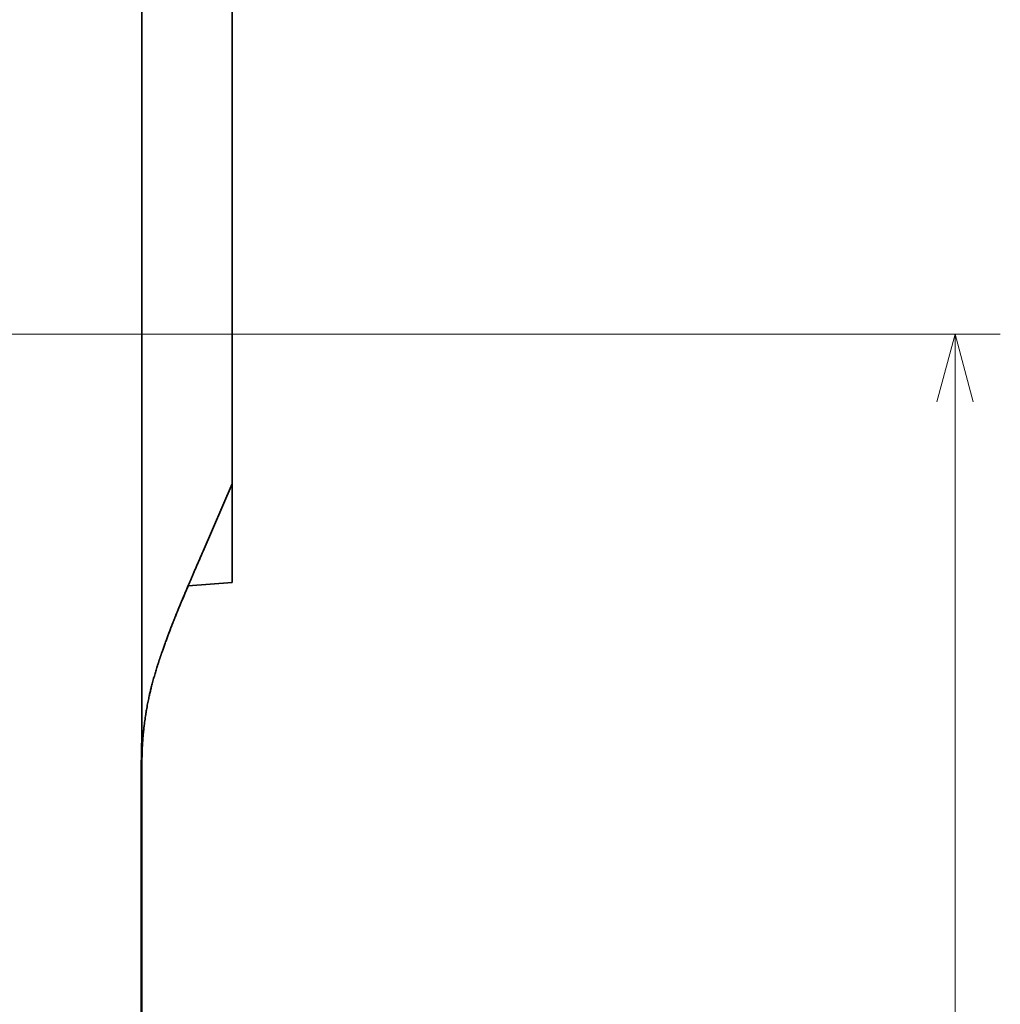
# Model space of a CAD drawing. Header units: millimetres. Extents: x 31 to 1647, y 187 to 975.
# Tile 60 of 151: x 908 to 951, y 648 to 692. Entities that reach past the tile are written whole.
import ezdxf

# ---------------------------------------------------------------- set-up
doc = ezdxf.new("R2010")
doc.units = ezdxf.units.MM
doc.layers.add('1', color=7, linetype='Continuous', true_color=0xffffff)
doc.styles.add('kanji2', font='simplex.shx', dxfattribs={"bigfont": 'bigfont.shx'})
doc.dimstyles.get("Standard").update_dxf_attribs({"dimtxt": 0.18, "dimasz": 0.18, "dimexe": 0.18, "dimexo": 0.0625, "dimgap": 0.09, "dimtad": 0, "dimtih": 1, "dimtoh": 1, "dimdec": 4, "dimzin": 0, "dimdsep": 46, "dimtxsty": 'Standard', "dimcen": 0.09, "dimadec": 0, "dimazin": 0, "dimtfac": 1, "dimtdec": 4, "dimtofl": 0, "dimtmove": 0, "dimatfit": 3, "dimfxl": 1, "dimtolj": 1, "dimtzin": 0, "dimarcsym": 0})

# ---------------------------------------------------------------- blocks, each defined once
blk = doc.blocks.new('_U21')
at = {"layer": '1', "color": 146, "lineweight": 13}
for p, q in [((895.168238, 677.824238), (951.172046, 677.824238)), ((949.172046, 677.824238), (948.368199, 674.824235)), ((949.172046, 441.824238), (949.172046, 677.824238)), ((949.172046, 677.824238), (949.975894, 674.824241)), ((949.172046, 441.824238), (948.368199, 444.824235)), ((949.172046, 441.824238), (949.975894, 444.824241)), ((895.168238, 441.824238), (951.172046, 441.824238))]:
    blk.add_line(p, q, dxfattribs=at)
at = {"layer": '1', "color": 146, "linetype": 'Continuous', "lineweight": 13, "insert": (949.699554, 556.097028), "char_height": 3, "attachment_point": 7, "rotation": 90, "line_spacing_factor": 0.63253, "style": 'kanji2'}
blk.add_mtext('\\W0.8720;236', dxfattribs=at)
blk = doc.blocks.new('_Open')
at = {"color": 0, "linetype": 'ByBlock', "lineweight": -2}
for p, q in [((-1, 0.166667), (0, 0)), ((-1, -0.166667), (0, 0)), ((0, 0), (-1, 0))]:
    blk.add_line(p, q, dxfattribs=at)

msp = doc.modelspace()

# ---------------------------------------------------------------- linework, layer by layer
at = {"layer": '1', "color": 18, "linetype": 'Continuous', "lineweight": 35}
for p, q in [((913.1782, 731.0621), (913.1782, 660.4257)), ((917.1682, 671.4935), (917.1682, 725.0804)), ((917.1682, 671.1897), (917.1682, 671.4935)), ((915.8831, 668.2127), (917.1682, 671.1897)), ((917.1682, 671.1899), (917.1682, 666.8242)), ((915.223, 666.6882), (917.1682, 666.8242)), ((913.1682, 657.5302), (913.1682, 658.7505)), ((913.1488, 462.1186), (913.1488, 657.5302)), ((913.1682, 462.1185), (913.1682, 657.5302))]:
    msp.add_line(p, q, dxfattribs=at)
for points, degree, knots in [([(913.175, 659.0873), (913.1755, 659.1081), (913.1776, 659.1916), (913.183, 659.336), (913.1915, 659.5186), (913.2018, 659.6957), (913.2137, 659.8674), (913.2271, 660.0337), (913.2421, 660.1946), (913.2583, 660.35), (913.2757, 660.5001), (913.294, 660.6447), (913.3132, 660.784), (913.3331, 660.918), (913.3547, 661.0539), (913.3779, 661.191), (913.4027, 661.3286), (913.4276, 661.4591), (913.4518, 661.5797), (913.4752, 661.6908), (913.4974, 661.7929), (913.5191, 661.8891), (913.5403, 661.9802), (913.5613, 662.0677), (913.5824, 662.1535), (913.6162, 662.287), (913.6636, 662.4662), (913.7259, 662.6884), (913.7896, 662.9044), (913.8386, 663.0639), (913.8718, 663.1694), (913.8887, 663.2226), (913.9048, 663.273), (913.9195, 663.3184), (913.9321, 663.3572), (913.9421, 663.3877), (913.9496, 663.4107), (913.955, 663.4271), (913.9592, 663.4398), (913.9632, 663.4519), (913.9682, 663.4668), (913.9751, 663.4877), (913.9846, 663.5162), (913.9963, 663.5512), (914.0099, 663.5914), (914.0245, 663.6344), (914.0399, 663.6797), (914.0592, 663.7358), (914.0826, 663.8035), (914.1107, 663.8839), (914.1409, 663.9693), (914.1732, 664.0598), (914.2076, 664.1553), (914.2424, 664.2505), (914.2764, 664.3428), (914.3084, 664.429), (914.3392, 664.5111), (914.3685, 664.5888), (914.3963, 664.6618), (914.4225, 664.7304), (914.4479, 664.7964), (914.4724, 664.8596), (914.4957, 664.9195), (914.517, 664.9742), (914.5364, 665.0235), (914.5524, 665.0642), (914.5653, 665.097), (914.576, 665.124), (914.5871, 665.152), (914.5994, 665.183), (914.6133, 665.2179), (914.6288, 665.2567), (914.6458, 665.2993), (914.6645, 665.3459), (914.6859, 665.3991), (914.7101, 665.4591), (914.7374, 665.5265), (914.7669, 665.5989), (914.7986, 665.6764), (914.8325, 665.7589), (914.8686, 665.8465), (914.9069, 665.939), (914.9476, 666.0367), (914.9905, 666.1395), (915.0359, 666.2474), (915.0835, 666.3603), (915.1334, 666.4782), (915.1854, 666.6002), (915.2393, 666.7264), (915.2951, 666.8567), (915.3532, 666.9917), (915.414, 667.1326), (915.4775, 667.2793), (915.5437, 667.432), (915.6122, 667.5898), (915.6831, 667.7527), (915.7562, 667.9207), (915.8231, 668.0745), (915.8656, 668.1724), (915.883, 668.2125)], 3, [0, 0, 0, 0, 0.0059232, 0.0237756, 0.0411383, 0.0580183, 0.0744212, 0.0903523, 0.1058151, 0.120813, 0.1353483, 0.1494227, 0.1630372, 0.1761927, 0.1888894, 0.2032646, 0.2170023, 0.2301024, 0.2425642, 0.2535295, 0.2639466, 0.2738147, 0.2831331, 0.292105, 0.3010192, 0.3098785, 0.3339652, 0.3576494, 0.3809205, 0.403771, 0.4096855, 0.4155707, 0.4212763, 0.4262931, 0.4305789, 0.4341335, 0.4363916, 0.4382073, 0.4395804, 0.4406301, 0.4422251, 0.444539, 0.4475722, 0.451699, 0.4562159, 0.4610033, 0.4660611, 0.4713896, 0.4798202, 0.4888507, 0.4984817, 0.5087136, 0.5195466, 0.530981, 0.5412076, 0.55114, 0.5605698, 0.5694966, 0.57792, 0.5858396, 0.5932553, 0.6008301, 0.6077945, 0.6141482, 0.6198909, 0.6250225, 0.6283525, 0.6313639, 0.6345005, 0.638125, 0.6422374, 0.6467513, 0.6517361, 0.6571919, 0.6631187, 0.6704257, 0.6783414, 0.6868659, 0.6959996, 0.7057424, 0.7160948, 0.7270567, 0.7386286, 0.7508546, 0.7636955, 0.7771514, 0.7912228, 0.8059099, 0.8209343, 0.8365531, 0.8527665, 0.8695749, 0.8873403, 0.9057269, 0.924736, 0.9443683, 0.9646238, 0.9855019, 1, 1, 1, 1]), ([(914.3657, 664.5812), (914.3751, 664.6058), (914.3953, 664.6588), (914.428, 664.7434), (914.4641, 664.8365), (914.503, 664.9357), (914.5438, 665.039), (914.5866, 665.1465), (914.6226, 665.2364), (914.6509, 665.3066), (914.6702, 665.3543), (914.6881, 665.3984), (914.7044, 665.4385), (914.719, 665.4743), (914.7319, 665.5059), (914.7431, 665.5334), (914.7528, 665.557), (914.7609, 665.5769), (914.7675, 665.5928), (914.7727, 665.6054), (914.7767, 665.6153), (914.7801, 665.6234), (914.7834, 665.6316), (914.7874, 665.6414), (914.7932, 665.6555), (914.8011, 665.6745), (914.8111, 665.6988), (914.8231, 665.7279), (914.8371, 665.7616), (914.853, 665.8001), (914.8705, 665.8424), (914.8896, 665.8882), (914.9101, 665.9374), (914.9324, 665.9908), (914.9565, 666.0484), (914.9829, 666.1115), (915.0119, 666.1804), (915.0434, 666.2552), (915.0769, 666.3346), (915.1126, 666.4188), (915.1503, 666.5076), (915.1887, 666.5981), (915.2146, 666.6588), (915.2272, 666.6884)], 3, [0, 0, 0, 0, 0.0342312, 0.0737376, 0.1180499, 0.1644158, 0.2128366, 0.2633136, 0.3158482, 0.3398973, 0.3626189, 0.3834377, 0.4023533, 0.4193649, 0.4342192, 0.447236, 0.4584151, 0.4677562, 0.475393, 0.4811264, 0.4856691, 0.4894496, 0.4927144, 0.4972753, 0.5034977, 0.5128576, 0.5244795, 0.5383638, 0.5545109, 0.572921, 0.5935948, 0.6151609, 0.6387401, 0.6643331, 0.6919403, 0.7215623, 0.755182, 0.7910696, 0.8292259, 0.8696515, 0.9123471, 0.9573136, 1, 1, 1, 1]), ([(913.1488, 657.5302), (913.1488, 657.8922), (913.1474, 658.2541), (913.1462, 658.5863), (913.1511, 658.9781), (913.1552, 659.3103), (913.1654, 659.7019), (913.1782, 660.1969), (913.1782, 660.4257)], 2, [0, 0, 0, 0.25, 0.25, 0.5, 0.5, 0.75, 0.75, 1, 1, 1]), ([(913.2198, 659.9288), (913.2212, 659.947), (913.225, 659.9944), (913.2312, 660.069), (913.2386, 660.1506), (913.2458, 660.2258), (913.2506, 660.2738), (913.253, 660.2965)], 3, [0, 0, 0, 0, 0.1477028, 0.3847486, 0.606723, 0.8136568, 1, 1, 1, 1]), ([(913.2232, 659.9877), (913.2183, 659.9231), (913.2139, 659.8583), (913.2022, 659.6706), (913.1959, 659.5471), (913.1857, 659.2987), (913.1817, 659.1739), (913.1726, 658.7981), (913.1702, 658.5456), (913.168, 658.039), (913.1682, 657.785), (913.1682, 657.5302)], 3, [0, 0, 0, 0, 0.0810935, 0.0810935, 0.2342446, 0.2342446, 0.3873957, 0.3873957, 0.6936978, 0.6936978, 1, 1, 1, 1]), ([(913.1682, 657.5302), (913.166, 657.8752), (913.1626, 658.3941), (913.1703, 658.913), (913.1749, 659.0865)], 3, [0, 0, 0, 0, 0.6648026, 1, 1, 1, 1])]:
    msp.add_open_spline(points, degree=degree, knots=knots, dxfattribs=at)

# ---------------------------------------------------------------- dimensions: what is measured, and where the dimension line sits
at = {"layer": '1', "color": 146, "linetype": 'Continuous', "lineweight": 13}
dim = msp.add_linear_dim(base=(949.172, 677.8242), p1=(895.1682, 441.8242), p2=(895.1682, 677.8242), angle=90, dimstyle='Standard', override={"dimtxt": 3, "dimasz": 3, "dimexe": 2, "dimexo": 0, "dimgap": 0.6, "dimtad": 1, "dimtih": 0, "dimtoh": 0, "dimdec": 1, "dimlfac": 1, "dimzin": 8, "dimdsep": 46, "dimlunit": 2, "dimtxsty": 'kanji2', "dimblk1": 'Open', "dimblk2": 'Open', "dimsah": 1, "dimse1": 0, "dimse2": 0, "dimsd1": 0, "dimsd2": 0, "dimclrd": 146, "dimclre": 146, "dimclrt": 146, "dimtol": 0, "dimtm": -0.1, "dimtfac": 0.833333, "dimtdec": 2, "dimtofl": 1, "dimtmove": 0, "dimtzin": 8, "dimlwd": 13, "dimlwe": 13}, dxfattribs=at)
dim.commit()
dim.dimension.update_dxf_attribs({"geometry": '_U21', "text_midpoint": (949.172, 559.8242), "dimtype": 160})

doc.saveas('drawing.dxf')
